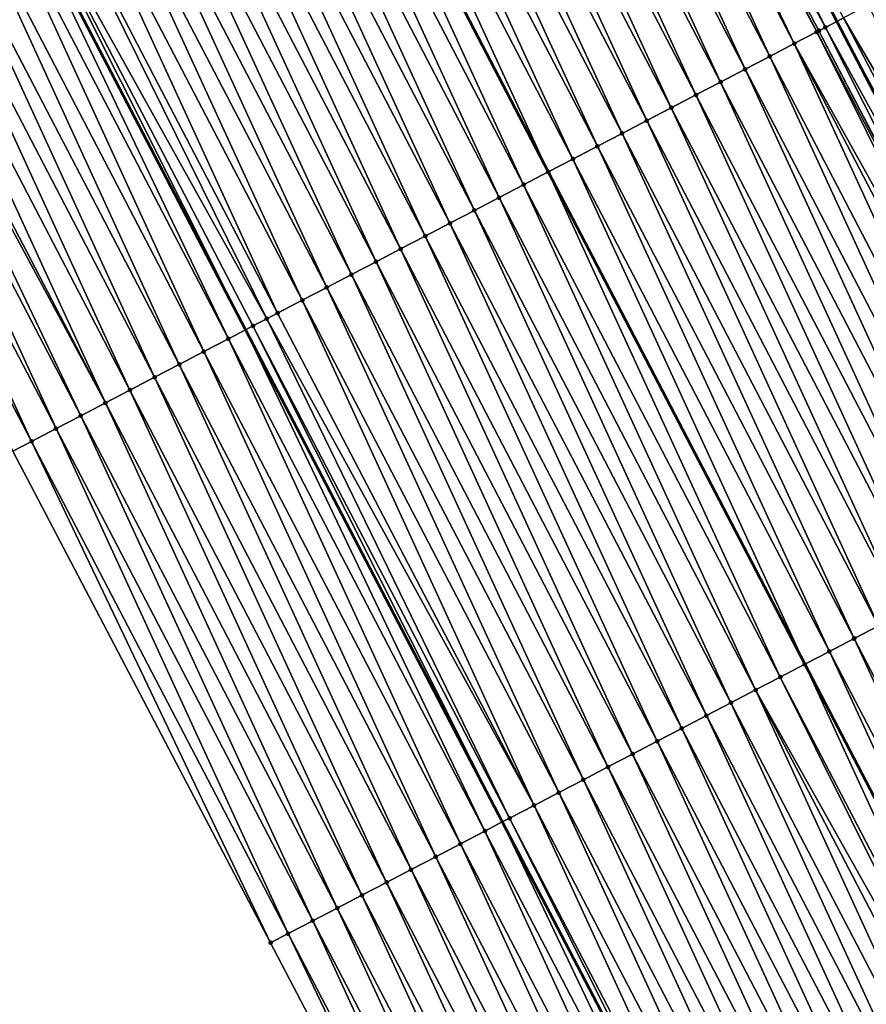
# Model space of a CAD drawing. Header units: feet. Extents: x 2007189 to 2022806, y 818621 to 837694.
# Tile 86 of 256: x 2013049 to 2013079, y 823607 to 823643. Entities that reach past the tile are written whole.
import ezdxf

# ---------------------------------------------------------------- set-up
doc = ezdxf.new("R2010")
doc.units = ezdxf.units.FT
doc.header["$MEASUREMENT"] = 0
for name, color, linetype, lineweight in [('EP_Travel Lane', 172, 'Continuous', 53), ('Road Shots', 141, 'Continuous', 100), ('Road X-Section', 40, 'Continuous', 13), ('STRIPING', 60, 'Continuous', 53)]:
    doc.layers.add(name, color=color, linetype=linetype, lineweight=lineweight)
doc.layers.add('I-77-MM17-21_SB-Surface-Border', color=7, linetype='Continuous')
doc.layers.add('I-77-MM17-21_SB-Surface-TIN', color=7, linetype='Continuous')

msp = doc.modelspace()

# ---------------------------------------------------------------- linework, layer by layer
at = {"layer": 'EP_Travel Lane'}
for points in [[(2013012.426182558, 823716.69943826, 301.1496360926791), (2013019.764473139, 823702.6302162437, 300.9351170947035), (2013029.012892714, 823684.8988295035, 300.6807275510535), (2013038.261342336, 823667.1673851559, 300.431308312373), (2013047.51854027, 823649.4420918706, 300.1655802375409), (2013056.779020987, 823631.7181781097, 299.8362498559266), (2013066.039864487, 823613.9935700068, 299.5615801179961), (2013075.300646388, 823596.2690797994, 299.277620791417), (2013084.561476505, 823578.5444973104, 299.0009252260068), (2013093.822298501, 823560.8199303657, 298.7230091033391), (2013103.082880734, 823543.0958223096, 298.4089774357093), (2013112.343668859, 823525.3713201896, 298.1259595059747), (2013121.604351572, 823507.6470198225, 297.8270579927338), (2013130.865196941, 823489.9224081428, 297.5526623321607), (2013140.122005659, 823472.179659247, 297.3269141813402), (2013149.367430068, 823454.4474913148, 297.0206286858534), (2013158.612951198, 823436.7151378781, 296.7293010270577), (2013167.858627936, 823418.9824859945, 296.4620380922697), (2013177.104147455, 823401.2501356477, 296.1704620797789), (2013186.34956795, 823383.5179752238, 295.8635711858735), (2013195.594901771, 823365.785981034, 295.5432762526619)], [(2013041.107666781, 823713.7557217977, 301.3794595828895), (2013050.355926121, 823696.0242957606, 301.1220707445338), (2013059.604216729, 823678.2928097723, 300.8698389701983), (2013068.851758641, 823660.5598888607, 300.5779734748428), (2013078.098282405, 823642.8279601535, 300.2942287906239), (2013087.344705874, 823625.0962237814, 299.995342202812), (2013096.591190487, 823607.3643701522, 299.7056943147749), (2013105.837737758, 823589.6323963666, 299.4255004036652), (2013115.084331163, 823571.9003341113, 299.1522633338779), (2013124.330459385, 823554.1691639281, 298.8088308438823), (2013133.57694341, 823536.4373114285, 298.5190891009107), (2013142.823795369, 823518.7047533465, 298.2848667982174), (2013152.070005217, 823500.9734266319, 297.9537581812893), (2013161.317021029, 823483.2614269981, 297.7227851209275), (2013170.575819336, 823465.5358093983, 297.4447628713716), (2013179.834636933, 823447.8101548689, 297.1697195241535), (2013189.093465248, 823430.0844798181, 296.8963315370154), (2013198.352434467, 823412.3585350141, 296.6447020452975), (2013207.610808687, 823394.6337293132, 296.3011882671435), (2013216.869622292, 823376.9080824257, 296.0255285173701)]]:
    msp.add_polyline3d(points, dxfattribs=at)
at = {"layer": 'I-77-MM17-21_SB-Surface-Border', "color": 3, "linetype": 'Continuous', "lineweight": -3}
msp.add_polyline3d([(2013193.167654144, 823364.5182566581, 295.4119858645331), (2013183.71414256, 823382.1416086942, 295.715523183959), (2013174.787429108, 823400.0405896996, 296.0166276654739), (2013161.904939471, 823415.8742081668, 296.0597150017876), (2013151.430611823, 823432.964131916, 296.3249789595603), (2013141.665250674, 823450.423460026, 296.6844010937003), (2013131.60152339, 823467.7267716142, 297.0392918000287), (2013122.03955804, 823485.3249430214, 297.257561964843), (2013112.911913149, 823503.1180603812, 297.5909296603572), (2013103.665668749, 823520.8494459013, 297.9172913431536), (2013093.361864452, 823538.0303847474, 298.1798913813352), (2013084.485908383, 823555.9553215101, 298.4777869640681), (2013076.15955081, 823574.1669775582, 298.7679896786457), (2013066.960751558, 823591.9239266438, 299.0434596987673), (2013057.690268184, 823609.6436248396, 299.3109091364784), (2013048.397319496, 823627.3514329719, 299.5891812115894), (2013039.827101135, 823645.4344752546, 299.9690566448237), (2013030.581132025, 823663.1643733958, 300.2423251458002), (2013022.219653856, 823681.357989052, 300.5222462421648), (2013012.97166798, 823699.0888907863, 300.8248120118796)], dxfattribs=at)
at = {"layer": 'I-77-MM17-21_SB-Surface-TIN', "color": 128, "linetype": 'Continuous', "lineweight": -3}
for points in [[(2013077.685200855, 823642.6124631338, 300.2998376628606), (2013068.851758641, 823660.5598888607, 300.5779734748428), (2013068.205095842, 823660.2226290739, 300.5810468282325)], [(2013078.33826628, 823642.9531553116, 300.2909702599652), (2013068.851758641, 823660.5598888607, 300.5779734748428), (2013078.098282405, 823642.8279601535, 300.2942287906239)], [(2013077.685200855, 823642.6124631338, 300.2998376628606), (2013078.098282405, 823642.8279601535, 300.2942287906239), (2013068.851758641, 823660.5598888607, 300.5779734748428)], [(2013077.374510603, 823642.4504804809, 300.2979496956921), (2013068.205095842, 823660.2226290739, 300.5810468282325), (2013068.029953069, 823660.1312868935, 300.5817812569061)], [(2013077.374510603, 823642.4504804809, 300.2979496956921), (2013077.451632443, 823642.490683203, 300.2987779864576), (2013068.205095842, 823660.2226290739, 300.5810468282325)], [(2013077.451632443, 823642.490683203, 300.2987779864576), (2013077.685200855, 823642.6124631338, 300.2998376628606), (2013068.205095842, 823660.2226290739, 300.5810468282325)], [(2013076.56481605, 823642.028561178, 300.2790410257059), (2013067.941281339, 823660.0850556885, 300.5813026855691), (2013067.318334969, 823659.7604005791, 300.5696869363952)], [(2013077.374510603, 823642.4504804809, 300.2979496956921), (2013068.029953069, 823660.1312868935, 300.5817812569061), (2013067.941281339, 823660.0850556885, 300.5813026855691)], [(2013076.56481605, 823642.028561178, 300.2790410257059), (2013077.374510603, 823642.4504804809, 300.2979496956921), (2013067.941281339, 823660.0850556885, 300.5813026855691)], [(2013075.677950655, 823641.5665331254, 300.2519102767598), (2013067.318334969, 823659.7604005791, 300.5696869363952), (2013066.431504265, 823659.2983059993, 300.5477905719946)], [(2013075.677950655, 823641.5665331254, 300.2519102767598), (2013076.56481605, 823642.028561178, 300.2790410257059), (2013067.318334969, 823659.7604005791, 300.5696869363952)], [(2013074.791153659, 823641.1043739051, 300.2350998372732), (2013066.431504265, 823659.2983059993, 300.5477905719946), (2013065.544689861, 823658.8361801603, 300.5283536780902)], [(2013074.791153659, 823641.1043739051, 300.2350998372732), (2013075.677950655, 823641.5665331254, 300.2519102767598), (2013066.431504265, 823659.2983059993, 300.5477905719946)], [(2013073.904347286, 823640.6422326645, 300.2168747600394), (2013065.544689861, 823658.8361801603, 300.5283536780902), (2013064.657866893, 823658.3740707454, 300.5076245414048)], [(2013073.904347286, 823640.6422326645, 300.2168747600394), (2013074.791153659, 823641.1043739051, 300.2350998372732), (2013065.544689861, 823658.8361801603, 300.5283536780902)], [(2013073.017544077, 823640.1800853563, 300.1991270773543), (2013064.657866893, 823658.3740707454, 300.5076245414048), (2013063.77106947, 823657.911912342, 300.4907498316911)], [(2013073.017544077, 823640.1800853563, 300.1991270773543), (2013073.904347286, 823640.6422326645, 300.2168747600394), (2013064.657866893, 823658.3740707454, 300.5076245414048)], [(2013072.130730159, 823639.7179585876, 300.1797633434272), (2013063.77106947, 823657.911912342, 300.4907498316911), (2013062.884268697, 823657.4497603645, 300.4733695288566)], [(2013072.130730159, 823639.7179585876, 300.1797633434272), (2013073.017544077, 823640.1800853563, 300.1991270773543), (2013063.77106947, 823657.911912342, 300.4907498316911)], [(2013071.243904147, 823639.2558550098, 300.1585749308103), (2013062.884268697, 823657.4497603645, 300.4733695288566), (2013061.997461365, 823656.9876209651, 300.4549995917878)], [(2013071.243904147, 823639.2558550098, 300.1585749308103), (2013072.130730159, 823639.7179585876, 300.1797633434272), (2013062.884268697, 823657.4497603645, 300.4733695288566)], [(2013070.357077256, 823638.7937531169, 300.1372539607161), (2013061.997461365, 823656.9876209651, 300.4549995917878), (2013061.110666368, 823656.5254579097, 300.438490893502)], [(2013070.357077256, 823638.7937531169, 300.1372539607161), (2013071.243904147, 823639.2558550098, 300.1585749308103), (2013061.997461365, 823656.9876209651, 300.4549995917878)], [(2013069.47024287, 823638.3316655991, 300.1148019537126), (2013061.110666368, 823656.5254579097, 300.438490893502), (2013060.223862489, 823656.0633118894, 300.420641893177)], [(2013069.47024287, 823638.3316655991, 300.1148019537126), (2013070.357077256, 823638.7937531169, 300.1372539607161), (2013061.110666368, 823656.5254579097, 300.438490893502)], [(2013068.583435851, 823637.8695255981, 300.0964793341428), (2013060.223862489, 823656.0633118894, 300.420641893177), (2013059.337065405, 823655.6011528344, 300.4038184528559)], [(2013068.583435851, 823637.8695255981, 300.0964793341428), (2013069.47024287, 823638.3316655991, 300.1148019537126), (2013060.223862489, 823656.0633118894, 300.420641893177)], [(2013059.337065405, 823655.6011528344, 300.4038184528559), (2013058.45025988, 823655.1390072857, 300.385887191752), (2013067.696584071, 823637.4074687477, 300.0715692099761)], [(2013068.583435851, 823637.8695255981, 300.0964793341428), (2013059.337065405, 823655.6011528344, 300.4038184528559), (2013067.696584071, 823637.4074687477, 300.0715692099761)], [(2013066.809820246, 823636.9452486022, 300.0595975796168), (2013058.45025988, 823655.1390072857, 300.385887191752), (2013057.56344367, 823654.6768875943, 300.3660117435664)], [(2013066.809820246, 823636.9452486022, 300.0595975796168), (2013067.696584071, 823637.4074687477, 300.0715692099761), (2013058.45025988, 823655.1390072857, 300.385887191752)], [(2013065.922952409, 823636.4832252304, 300.0320985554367), (2013057.56344367, 823654.6768875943, 300.3660117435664), (2013056.676583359, 823654.2148497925, 300.3396480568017)], [(2013065.922952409, 823636.4832252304, 300.0320985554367), (2013066.809820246, 823636.9452486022, 300.0595975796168), (2013057.56344367, 823654.6768875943, 300.3660117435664)], [(2013065.036109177, 823636.0211546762, 300.0083118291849), (2013056.676583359, 823654.2148497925, 300.3396480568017), (2013055.789727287, 823653.7528038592, 300.313924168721)], [(2013065.036109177, 823636.0211546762, 300.0083118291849), (2013065.922952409, 823636.4832252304, 300.0320985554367), (2013056.676583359, 823654.2148497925, 300.3396480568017)], [(2013064.149287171, 823635.559043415, 299.9877279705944), (2013055.789727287, 823653.7528038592, 300.313924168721), (2013054.902901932, 823653.2906990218, 300.2928348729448)], [(2013064.149287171, 823635.559043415, 299.9877279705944), (2013065.036109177, 823636.0211546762, 300.0083118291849), (2013055.789727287, 823653.7528038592, 300.313924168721)], [(2013063.262500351, 823635.0968646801, 299.9724529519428), (2013054.902901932, 823653.2906990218, 300.2928348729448), (2013054.016107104, 823652.8285356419, 300.2763517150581)], [(2013063.262500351, 823635.0968646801, 299.9724529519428), (2013064.149287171, 823635.559043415, 299.9877279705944), (2013054.902901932, 823653.2906990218, 300.2928348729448)], [(2013062.375708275, 823634.6346960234, 299.956384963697), (2013054.016107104, 823652.8285356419, 300.2763517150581), (2013053.129331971, 823652.3663344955, 300.2628400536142)], [(2013062.375708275, 823634.6346960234, 299.956384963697), (2013063.262500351, 823635.0968646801, 299.9724529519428), (2013054.016107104, 823652.8285356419, 300.2763517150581)], [(2013061.488875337, 823634.1726057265, 299.934151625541), (2013053.129331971, 823652.3663344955, 300.2628400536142), (2013052.242506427, 823651.9042300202, 300.2417222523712)], [(2013061.488875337, 823634.1726057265, 299.934151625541), (2013062.375708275, 823634.6346960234, 299.956384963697), (2013053.129331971, 823652.3663344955, 300.2628400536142)], [(2013060.602080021, 823633.7104432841, 299.9175947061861), (2013052.242506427, 823651.9042300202, 300.2417222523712), (2013051.355711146, 823651.442067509, 300.2251707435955)], [(2013060.602080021, 823633.7104432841, 299.9175947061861), (2013061.488875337, 823634.1726057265, 299.934151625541), (2013052.242506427, 823651.9042300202, 300.2417222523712)], [(2013059.715276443, 823633.2482966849, 299.8997912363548), (2013051.355711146, 823651.442067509, 300.2251707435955), (2013050.468917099, 823650.9799026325, 300.2088053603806)], [(2013059.715276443, 823633.2482966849, 299.8997912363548), (2013060.602080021, 823633.7104432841, 299.9175947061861), (2013051.355711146, 823651.442067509, 300.2251707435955)], [(2013058.828486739, 823632.7861234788, 299.8840812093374), (2013050.468917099, 823650.9799026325, 300.2088053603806), (2013049.582141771, 823650.5177018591, 300.1952643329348)], [(2013058.828486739, 823632.7861234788, 299.8840812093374), (2013059.715276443, 823633.2482966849, 299.8997912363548), (2013050.468917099, 823650.9799026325, 300.2088053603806)], [(2013057.941701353, 823632.3239419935, 299.8690225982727), (2013049.582141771, 823650.5177018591, 300.1952643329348), (2013048.69535479, 823650.0555234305, 300.1799652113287)], [(2013057.941701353, 823632.3239419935, 299.8690225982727), (2013058.828486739, 823632.7861234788, 299.8840812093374), (2013049.582141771, 823650.5177018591, 300.1952643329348)], [(2013057.547584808, 823632.1186042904, 299.8579426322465), (2013048.69535479, 823650.0555234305, 300.1799652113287), (2013047.808576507, 823649.5933283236, 300.1659783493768)], [(2013057.547584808, 823632.1186042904, 299.8579426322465), (2013057.941701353, 823632.3239419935, 299.8690225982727), (2013048.69535479, 823650.0555234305, 300.1799652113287)], [(2013047.808576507, 823649.5933283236, 300.1659783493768), (2013047.51854027, 823649.4420918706, 300.1655802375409), (2013056.779020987, 823631.7181781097, 299.8362498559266)], [(2013057.054810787, 823631.8619622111, 299.8380939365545), (2013047.808576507, 823649.5933283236, 300.1659783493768), (2013056.779020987, 823631.7181781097, 299.8362498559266)], [(2013057.054810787, 823631.8619622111, 299.8380939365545), (2013057.547584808, 823632.1186042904, 299.8579426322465), (2013047.808576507, 823649.5933283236, 300.1659783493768)], [(2013056.168085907, 823631.3996646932, 299.8321648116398), (2013047.51854027, 823649.4420918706, 300.1655802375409), (2013046.921882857, 823649.1309709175, 300.1647612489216)], [(2013056.168085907, 823631.3996646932, 299.8321648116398), (2013056.779020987, 823631.7181781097, 299.8362498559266), (2013047.51854027, 823649.4420918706, 300.1655802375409)], [(2013055.281322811, 823630.9374404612, 299.8204695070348), (2013046.921882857, 823649.1309709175, 300.1647612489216), (2013046.03508652, 823648.6688104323, 300.14805033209)], [(2013055.281322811, 823630.9374404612, 299.8204695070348), (2013056.168085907, 823631.3996646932, 299.8321648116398), (2013046.921882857, 823649.1309709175, 300.1647612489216)], [(2013054.394473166, 823630.4753822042, 299.7957152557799), (2013046.03508652, 823648.6688104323, 300.14805033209), (2013045.148216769, 823648.2067907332, 300.1202623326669)], [(2013054.394473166, 823630.4753822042, 299.7957152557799), (2013055.281322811, 823630.9374404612, 299.8204695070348), (2013046.03508652, 823648.6688104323, 300.14805033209)], [(2013053.507591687, 823630.0133849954, 299.7661577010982), (2013045.148216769, 823648.2067907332, 300.1202623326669), (2013044.261366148, 823647.7447343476, 300.095360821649)], [(2013053.507591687, 823630.0133849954, 299.7661577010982), (2013054.394473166, 823630.4753822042, 299.7957152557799), (2013045.148216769, 823648.2067907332, 300.1202623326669)], [(2013052.62077226, 823629.5512687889, 299.7459629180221), (2013044.261366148, 823647.7447343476, 300.095360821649), (2013043.374522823, 823647.2826639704, 300.071560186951)], [(2013052.62077226, 823629.5512687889, 299.7459629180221), (2013053.507591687, 823630.0133849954, 299.7661577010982), (2013044.261366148, 823647.7447343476, 300.095360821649)], [(2013051.733919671, 823629.0892161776, 299.7207644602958), (2013043.374522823, 823647.2826639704, 300.071560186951), (2013042.487693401, 823646.8205669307, 300.0498573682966)], [(2013051.733919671, 823629.0892161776, 299.7207644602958), (2013052.62077226, 823629.5512687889, 299.7459629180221), (2013043.374522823, 823647.2826639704, 300.071560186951)], [(2013050.847000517, 823628.6272912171, 299.6855223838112), (2013042.244844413, 823646.6940765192, 300.0408185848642), (2013041.600797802, 823646.3585967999, 300.018169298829)], [(2013051.733919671, 823629.0892161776, 299.7207644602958), (2013042.487693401, 823646.8205669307, 300.0498573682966), (2013042.244844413, 823646.6940765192, 300.0408185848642)], [(2013050.847000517, 823628.6272912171, 299.6855223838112), (2013051.733919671, 823629.0892161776, 299.7207644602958), (2013042.244844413, 823646.6940765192, 300.0408185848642)], [(2013049.960078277, 823628.1653721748, 299.6498146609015), (2013041.600797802, 823646.3585967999, 300.018169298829), (2013040.713978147, 823645.8964810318, 299.9979400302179)], [(2013049.960078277, 823628.1653721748, 299.6498146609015), (2013050.847000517, 823628.6272912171, 299.6855223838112), (2013041.600797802, 823646.3585967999, 300.018169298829)], [(2013049.073158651, 823627.703448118, 299.6145014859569), (2013040.713978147, 823645.8964810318, 299.9979400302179), (2013039.827101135, 823645.4344752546, 299.9690566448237)], [(2013049.073158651, 823627.703448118, 299.6145014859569), (2013049.960078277, 823628.1653721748, 299.6498146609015), (2013040.713978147, 823645.8964810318, 299.9979400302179)], [(2013049.073158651, 823627.703448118, 299.6145014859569), (2013039.827101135, 823645.4344752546, 299.9690566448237), (2013048.397319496, 823627.3514329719, 299.5891812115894)], [(2013088.47112997, 823625.6842697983, 299.9546002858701), (2013079.224644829, 823643.4161169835, 300.2446435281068), (2013078.33826628, 823642.9531553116, 300.2909702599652)], [(2013077.685200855, 823642.6124631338, 300.2998376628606), (2013087.344705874, 823625.0962237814, 299.995342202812), (2013078.098282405, 823642.8279601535, 300.2942287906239)], [(2013087.584706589, 823625.2213940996, 299.9941632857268), (2013078.33826628, 823642.9531553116, 300.2909702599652), (2013078.098282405, 823642.8279601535, 300.2942287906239)], [(2013087.584706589, 823625.2213940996, 299.9941632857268), (2013078.098282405, 823642.8279601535, 300.2942287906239), (2013087.344705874, 823625.0962237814, 299.995342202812)], [(2013087.584706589, 823625.2213940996, 299.9941632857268), (2013088.47112997, 823625.6842697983, 299.9546002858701), (2013078.33826628, 823642.9531553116, 300.2909702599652)], [(2013086.307646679, 823624.5554243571, 299.9961112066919), (2013077.374510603, 823642.4504804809, 300.2979496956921), (2013076.56481605, 823642.028561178, 300.2790410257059)], [(2013086.661154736, 823624.7397261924, 299.9985356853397), (2013077.451632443, 823642.490683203, 300.2987779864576), (2013077.374510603, 823642.4504804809, 300.2979496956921)], [(2013086.307646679, 823624.5554243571, 299.9961112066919), (2013086.661154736, 823624.7397261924, 299.9985356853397), (2013077.374510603, 823642.4504804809, 300.2979496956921)], [(2013086.698049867, 823624.7589658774, 299.9985186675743), (2013077.685200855, 823642.6124631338, 300.2998376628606), (2013077.451632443, 823642.490683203, 300.2987779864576)], [(2013086.661154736, 823624.7397261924, 299.9985356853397), (2013086.698049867, 823624.7589658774, 299.9985186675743), (2013077.451632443, 823642.490683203, 300.2987779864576)], [(2013086.698049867, 823624.7589658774, 299.9985186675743), (2013087.344705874, 823625.0962237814, 299.995342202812), (2013077.685200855, 823642.6124631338, 300.2998376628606)], [(2013084.924483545, 823623.8345943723, 299.9690742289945), (2013076.56481605, 823642.028561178, 300.2790410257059), (2013075.677950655, 823641.5665331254, 300.2519102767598)], [(2013084.924483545, 823623.8345943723, 299.9690742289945), (2013085.811294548, 823624.2967267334, 299.9879973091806), (2013076.56481605, 823642.028561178, 300.2790410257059)], [(2013085.811294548, 823624.2967267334, 299.9879973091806), (2013086.307646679, 823624.5554243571, 299.9961112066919), (2013076.56481605, 823642.028561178, 300.2790410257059)], [(2013084.037653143, 823623.3724992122, 299.9472241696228), (2013075.677950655, 823641.5665331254, 300.2519102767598), (2013074.791153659, 823641.1043739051, 300.2350998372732)], [(2013084.037653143, 823623.3724992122, 299.9472241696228), (2013084.924483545, 823623.8345943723, 299.9690742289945), (2013075.677950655, 823641.5665331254, 300.2519102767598)], [(2013083.150858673, 823622.9103351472, 299.930795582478), (2013074.791153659, 823641.1043739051, 300.2350998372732), (2013073.904347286, 823640.6422326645, 300.2168747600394)], [(2013083.150858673, 823622.9103351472, 299.930795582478), (2013084.037653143, 823623.3724992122, 299.9472241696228), (2013074.791153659, 823641.1043739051, 300.2350998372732)], [(2013082.26407734, 823622.4481458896, 299.9163491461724), (2013073.904347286, 823640.6422326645, 300.2168747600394), (2013073.017544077, 823640.1800853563, 300.1991270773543)], [(2013082.26407734, 823622.4481458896, 299.9163491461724), (2013083.150858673, 823622.9103351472, 299.930795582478), (2013073.904347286, 823640.6422326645, 300.2168747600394)], [(2013081.377278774, 823621.9859896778, 299.8993026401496), (2013073.017544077, 823640.1800853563, 300.1991270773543), (2013072.130730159, 823639.7179585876, 300.1797633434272)], [(2013081.377278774, 823621.9859896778, 299.8993026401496), (2013082.26407734, 823622.4481458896, 299.9163491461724), (2013073.017544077, 823640.1800853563, 300.1991270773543)], [(2013080.490464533, 823621.5238635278, 299.8798908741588), (2013072.130730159, 823639.7179585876, 300.1797633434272), (2013071.243904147, 823639.2558550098, 300.1585749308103)], [(2013080.490464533, 823621.5238635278, 299.8798908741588), (2013081.377278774, 823621.9859896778, 299.8993026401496), (2013072.130730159, 823639.7179585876, 300.1797633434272)], [(2013079.60363713, 823621.0617626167, 299.8584933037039), (2013071.243904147, 823639.2558550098, 300.1585749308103), (2013070.357077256, 823638.7937531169, 300.1372539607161)], [(2013079.60363713, 823621.0617626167, 299.8584933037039), (2013080.490464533, 823621.5238635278, 299.8798908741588), (2013071.243904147, 823639.2558550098, 300.1585749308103)], [(2013078.725944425, 823620.6044086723, 299.8381121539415), (2013070.357077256, 823638.7937531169, 300.1372539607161), (2013069.47024287, 823638.3316655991, 300.1148019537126)], [(2013078.725944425, 823620.6044086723, 299.8381121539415), (2013079.60363713, 823621.0617626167, 299.8584933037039), (2013070.357077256, 823638.7937531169, 300.1372539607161)], [(2013077.829976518, 823620.1375719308, 299.8148219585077), (2013069.47024287, 823638.3316655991, 300.1148019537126), (2013068.583435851, 823637.8695255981, 300.0964793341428)], [(2013077.829976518, 823620.1375719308, 299.8148219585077), (2013078.716814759, 823620.5996520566, 299.8378549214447), (2013069.47024287, 823638.3316655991, 300.1148019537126)], [(2013078.716814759, 823620.5996520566, 299.8378549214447), (2013078.725944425, 823620.6044086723, 299.8381121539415), (2013069.47024287, 823638.3316655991, 300.1148019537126)], [(2013068.583435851, 823637.8695255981, 300.0964793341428), (2013067.696584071, 823637.4074687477, 300.0715692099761), (2013076.943184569, 823619.6754003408, 299.7989401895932)], [(2013077.829976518, 823620.1375719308, 299.8148219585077), (2013068.583435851, 823637.8695255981, 300.0964793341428), (2013076.943184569, 823619.6754003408, 299.7989401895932)], [(2013076.056351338, 823619.2133132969, 299.7764967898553), (2013067.696584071, 823637.4074687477, 300.0715692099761), (2013066.809820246, 823636.9452486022, 300.0595975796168)], [(2013076.056351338, 823619.2133132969, 299.7764967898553), (2013076.943184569, 823619.6754003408, 299.7989401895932), (2013067.696584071, 823637.4074687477, 300.0715692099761)], [(2013075.169496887, 823618.7512642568, 299.7510179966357), (2013066.809820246, 823636.9452486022, 300.0595975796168), (2013065.922952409, 823636.4832252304, 300.0320985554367)], [(2013075.169496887, 823618.7512642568, 299.7510179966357), (2013076.056351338, 823619.2133132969, 299.7764967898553), (2013066.809820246, 823636.9452486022, 300.0595975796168)], [(2013074.28265121, 823618.2891983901, 299.7268631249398), (2013065.922952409, 823636.4832252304, 300.0320985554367), (2013065.036109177, 823636.0211546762, 300.0083118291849)], [(2013074.28265121, 823618.2891983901, 299.7268631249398), (2013075.169496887, 823618.7512642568, 299.7510179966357), (2013065.922952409, 823636.4832252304, 300.0320985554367)], [(2013073.395841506, 823617.8270635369, 299.7081361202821), (2013065.036109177, 823636.0211546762, 300.0083118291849), (2013064.149287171, 823635.559043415, 299.9877279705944)], [(2013073.395841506, 823617.8270635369, 299.7081361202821), (2013074.28265121, 823618.2891983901, 299.7268631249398), (2013065.036109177, 823636.0211546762, 300.0083118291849)], [(2013072.509056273, 823617.3648817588, 299.6931012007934), (2013064.149287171, 823635.559043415, 299.9877279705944), (2013063.262500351, 823635.0968646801, 299.9724529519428)], [(2013072.509056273, 823617.3648817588, 299.6931012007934), (2013073.395841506, 823617.8270635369, 299.7081361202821), (2013064.149287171, 823635.559043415, 299.9877279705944)], [(2013071.622260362, 823616.9027204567, 299.6764552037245), (2013063.262500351, 823635.0968646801, 299.9724529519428), (2013062.375708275, 823634.6346960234, 299.956384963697)], [(2013071.622260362, 823616.9027204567, 299.6764552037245), (2013072.509056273, 823617.3648817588, 299.6931012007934), (2013063.262500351, 823635.0968646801, 299.9724529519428)], [(2013070.735430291, 823616.440624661, 299.6546551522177), (2013062.375708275, 823634.6346960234, 299.956384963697), (2013061.488875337, 823634.1726057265, 299.934151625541)], [(2013070.735430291, 823616.440624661, 299.6546551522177), (2013071.622260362, 823616.9027204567, 299.6764552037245), (2013062.375708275, 823634.6346960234, 299.956384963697)], [(2013069.848628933, 823615.9784738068, 299.6371871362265), (2013061.488875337, 823634.1726057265, 299.934151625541), (2013060.602080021, 823633.7104432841, 299.9175947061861)], [(2013069.848628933, 823615.9784738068, 299.6371871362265), (2013070.735430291, 823616.440624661, 299.6546551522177), (2013061.488875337, 823634.1726057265, 299.934151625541)], [(2013068.961841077, 823615.5162970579, 299.6217565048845), (2013060.602080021, 823633.7104432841, 299.9175947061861), (2013059.715276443, 823633.2482966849, 299.8997912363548)], [(2013068.961841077, 823615.5162970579, 299.6217565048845), (2013069.848628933, 823615.9784738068, 299.6371871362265), (2013060.602080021, 823633.7104432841, 299.9175947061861)], [(2013068.075062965, 823615.0541016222, 299.6077961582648), (2013059.715276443, 823633.2482966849, 299.8997912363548), (2013058.828486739, 823632.7861234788, 299.8840812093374)], [(2013068.075062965, 823615.0541016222, 299.6077961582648), (2013068.961841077, 823615.5162970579, 299.6217565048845), (2013059.715276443, 823633.2482966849, 299.8997912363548)], [(2013067.188242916, 823614.5919866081, 299.5875082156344), (2013058.828486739, 823632.7861234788, 299.8840812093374), (2013057.941701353, 823632.3239419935, 299.8690225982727)], [(2013067.188242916, 823614.5919866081, 299.5875082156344), (2013068.075062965, 823615.0541016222, 299.6077961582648), (2013058.828486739, 823632.7861234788, 299.8840812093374)], [(2013067.188242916, 823614.5919866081, 299.5875082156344), (2013057.941701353, 823632.3239419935, 299.8690225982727), (2013057.547584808, 823632.1186042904, 299.8579426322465)], [(2013057.054810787, 823631.8619622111, 299.8380939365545), (2013056.779020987, 823631.7181781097, 299.8362498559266), (2013066.039864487, 823613.9935700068, 299.5615801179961)], [(2013066.301397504, 823614.1299202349, 299.5633931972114), (2013057.547584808, 823632.1186042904, 299.8579426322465), (2013057.054810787, 823631.8619622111, 299.8380939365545)], [(2013066.301397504, 823614.1299202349, 299.5633931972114), (2013057.054810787, 823631.8619622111, 299.8380939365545), (2013066.039864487, 823613.9935700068, 299.5615801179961)], [(2013066.301397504, 823614.1299202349, 299.5633931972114), (2013067.188242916, 823614.5919866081, 299.5875082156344), (2013057.547584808, 823632.1186042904, 299.8579426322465)], [(2013065.414671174, 823613.6676254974, 299.5572459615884), (2013056.779020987, 823631.7181781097, 299.8362498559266), (2013056.168085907, 823631.3996646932, 299.8321648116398)], [(2013065.414671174, 823613.6676254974, 299.5572459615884), (2013066.039864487, 823613.9935700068, 299.5615801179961), (2013056.779020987, 823631.7181781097, 299.8362498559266)], [(2013064.527823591, 823613.2055632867, 299.5328034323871), (2013056.168085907, 823631.3996646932, 299.8321648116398), (2013055.281322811, 823630.9374404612, 299.8204695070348)], [(2013064.527823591, 823613.2055632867, 299.5328034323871), (2013065.414671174, 823613.6676254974, 299.5572459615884), (2013056.168085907, 823631.3996646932, 299.8321648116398)], [(2013063.640939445, 823612.7435711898, 299.5028443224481), (2013055.281322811, 823630.9374404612, 299.8204695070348), (2013054.394473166, 823630.4753822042, 299.7957152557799)], [(2013063.640939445, 823612.7435711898, 299.5028443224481), (2013064.527823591, 823613.2055632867, 299.5328034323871), (2013055.281322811, 823630.9374404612, 299.8204695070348)], [(2013062.754082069, 823612.2815277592, 299.47692417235), (2013054.394473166, 823630.4753822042, 299.7957152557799), (2013053.507591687, 823630.0133849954, 299.7661577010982)], [(2013062.754082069, 823612.2815277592, 299.47692417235), (2013063.640939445, 823612.7435711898, 299.5028443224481), (2013054.394473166, 823630.4753822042, 299.7957152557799)], [(2013061.867171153, 823611.8195870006, 299.4429257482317), (2013053.507591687, 823630.0133849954, 299.7661577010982), (2013052.62077226, 823629.5512687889, 299.7459629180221)], [(2013061.867171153, 823611.8195870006, 299.4429257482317), (2013062.754082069, 823612.2815277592, 299.47692417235), (2013053.507591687, 823630.0133849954, 299.7661577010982)], [(2013060.980301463, 823611.3575671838, 299.4151476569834), (2013052.62077226, 823629.5512687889, 299.7459629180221), (2013051.733919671, 823629.0892161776, 299.7207644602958)], [(2013060.980301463, 823611.3575671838, 299.4151476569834), (2013061.867171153, 823611.8195870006, 299.4429257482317), (2013052.62077226, 823629.5512687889, 299.7459629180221)], [(2013060.093419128, 823610.8955716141, 299.385461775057), (2013051.733919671, 823629.0892161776, 299.7207644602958), (2013050.847000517, 823628.6272912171, 299.6855223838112)], [(2013060.093419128, 823610.8955716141, 299.385461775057), (2013060.980301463, 823611.3575671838, 299.4151476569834), (2013051.733919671, 823629.0892161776, 299.7207644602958)], [(2013059.206520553, 823610.4336071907, 299.3533253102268), (2013050.847000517, 823628.6272912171, 299.6855223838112), (2013049.960078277, 823628.1653721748, 299.6498146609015)], [(2013059.206520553, 823610.4336071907, 299.3533253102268), (2013060.093419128, 823610.8955716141, 299.385461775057), (2013050.847000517, 823628.6272912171, 299.6855223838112)], [(2013058.319671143, 823609.971548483, 299.3286071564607), (2013049.960078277, 823628.1653721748, 299.6498146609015), (2013049.073158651, 823627.703448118, 299.6145014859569)], [(2013058.319671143, 823609.971548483, 299.3286071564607), (2013059.206520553, 823610.4336071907, 299.3533253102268), (2013049.960078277, 823628.1653721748, 299.6498146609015)], [(2013057.690268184, 823609.6436248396, 299.3109091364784), (2013049.073158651, 823627.703448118, 299.6145014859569), (2013048.397319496, 823627.3514329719, 299.5891812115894)], [(2013058.319671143, 823609.971548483, 299.3286071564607), (2013049.073158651, 823627.703448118, 299.6145014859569), (2013057.690268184, 823609.6436248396, 299.3109091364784)], [(2013087.963271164, 823602.8678599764, 299.5434869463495), (2013079.60363713, 823621.0617626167, 299.8584933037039), (2013078.725944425, 823620.6044086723, 299.8381121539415)], [(2013087.076453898, 823602.4057396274, 299.5236184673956), (2013078.716814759, 823620.5996520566, 299.8378549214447), (2013077.829976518, 823620.1375719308, 299.8148219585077)], [(2013087.963271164, 823602.8678599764, 299.5434869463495), (2013078.725944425, 823620.6044086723, 299.8381121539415), (2013078.716814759, 823620.5996520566, 299.8378549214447)], [(2013087.076453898, 823602.4057396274, 299.5236184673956), (2013087.963271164, 823602.8678599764, 299.5434869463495), (2013078.716814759, 823620.5996520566, 299.8378549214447)], [(2013077.829976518, 823620.1375719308, 299.8148219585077), (2013076.943184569, 823619.6754003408, 299.7989401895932), (2013086.189649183, 823601.943592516, 299.5058103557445)], [(2013087.076453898, 823602.4057396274, 299.5236184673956), (2013077.829976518, 823620.1375719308, 299.8148219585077), (2013086.189649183, 823601.943592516, 299.5058103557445)], [(2013085.302861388, 823601.4814183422, 299.4902221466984), (2013076.943184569, 823619.6754003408, 299.7989401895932), (2013076.056351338, 823619.2133132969, 299.7764967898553)], [(2013085.302861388, 823601.4814183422, 299.4902221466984), (2013086.189649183, 823601.943592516, 299.5058103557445), (2013076.943184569, 823619.6754003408, 299.7989401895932)], [(2013084.972412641, 823601.3092312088, 299.4822210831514), (2013076.056351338, 823619.2133132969, 299.7764967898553), (2013075.169496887, 823618.7512642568, 299.7510179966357)], [(2013084.972412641, 823601.3092312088, 299.4822210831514), (2013085.302861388, 823601.4814183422, 299.4902221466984), (2013076.056351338, 823619.2133132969, 299.7764967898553)], [(2013083.5291346, 823600.5573545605, 299.4365653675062), (2013075.169496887, 823618.7512642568, 299.7510179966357), (2013074.28265121, 823618.2891983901, 299.7268631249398)], [(2013083.5291346, 823600.5573545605, 299.4365653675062), (2013084.416010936, 823601.0193616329, 299.465346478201), (2013075.169496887, 823618.7512642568, 299.7510179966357)], [(2013084.416010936, 823601.0193616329, 299.465346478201), (2013084.972412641, 823601.3092312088, 299.4822210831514), (2013075.169496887, 823618.7512642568, 299.7510179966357)], [(2013082.642317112, 823600.0952346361, 299.4166634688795), (2013074.28265121, 823618.2891983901, 299.7268631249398), (2013073.395841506, 823617.8270635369, 299.7081361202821)], [(2013082.642317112, 823600.0952346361, 299.4166634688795), (2013083.5291346, 823600.5573545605, 299.4365653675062), (2013074.28265121, 823618.2891983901, 299.7268631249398)], [(2013081.755548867, 823599.6330202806, 299.4041914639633), (2013073.395841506, 823617.8270635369, 299.7081361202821), (2013072.509056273, 823617.3648817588, 299.6931012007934)], [(2013081.755548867, 823599.6330202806, 299.4041914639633), (2013082.642317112, 823600.0952346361, 299.4166634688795), (2013073.395841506, 823617.8270635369, 299.7081361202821)], [(2013080.868755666, 823599.1708537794, 299.3879542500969), (2013072.509056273, 823617.3648817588, 299.6931012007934), (2013071.622260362, 823616.9027204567, 299.6764552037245)], [(2013080.868755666, 823599.1708537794, 299.3879542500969), (2013081.755548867, 823599.6330202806, 299.4041914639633), (2013072.509056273, 823617.3648817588, 299.6931012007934)], [(2013079.981938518, 823598.7087332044, 299.3681035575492), (2013071.622260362, 823616.9027204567, 299.6764552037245), (2013070.735430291, 823616.440624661, 299.6546551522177)], [(2013079.981938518, 823598.7087332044, 299.3681035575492), (2013080.868755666, 823599.1708537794, 299.3879542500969), (2013071.622260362, 823616.9027204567, 299.6764552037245)], [(2013079.095136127, 823598.2465843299, 299.350479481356), (2013070.735430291, 823616.440624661, 299.6546551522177), (2013069.848628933, 823615.9784738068, 299.6371871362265)], [(2013079.095136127, 823598.2465843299, 299.350479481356), (2013079.981938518, 823598.7087332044, 299.3681035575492), (2013070.735430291, 823616.440624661, 299.6546551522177)], [(2013078.208344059, 823597.7844156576, 299.3344131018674), (2013069.848628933, 823615.9784738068, 299.6371871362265), (2013068.961841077, 823615.5162970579, 299.6217565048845)], [(2013078.208344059, 823597.7844156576, 299.3344131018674), (2013079.095136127, 823598.2465843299, 299.350479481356), (2013069.848628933, 823615.9784738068, 299.6371871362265)], [(2013077.32157219, 823597.3222082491, 299.3213944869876), (2013068.961841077, 823615.5162970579, 299.6217565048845), (2013068.075062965, 823615.0541016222, 299.6077961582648)], [(2013077.32157219, 823597.3222082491, 299.3213944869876), (2013078.208344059, 823597.7844156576, 299.3344131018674), (2013068.961841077, 823615.5162970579, 299.6217565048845)], [(2013076.43476193, 823596.8600744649, 299.3025831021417), (2013068.075062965, 823615.0541016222, 299.6077961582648), (2013067.188242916, 823614.5919866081, 299.5875082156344)], [(2013076.43476193, 823596.8600744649, 299.3025831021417), (2013077.32157219, 823597.3222082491, 299.3213944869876), (2013068.075062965, 823615.0541016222, 299.6077961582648)], [(2013075.547940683, 823596.3979617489, 299.2821140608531), (2013067.188242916, 823614.5919866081, 299.5875082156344), (2013066.301397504, 823614.1299202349, 299.5633931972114)], [(2013075.547940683, 823596.3979617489, 299.2821140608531), (2013076.43476193, 823596.8600744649, 299.3025831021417), (2013067.188242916, 823614.5919866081, 299.5875082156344)], [(2013066.301397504, 823614.1299202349, 299.5633931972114), (2013066.039864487, 823613.9935700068, 299.5615801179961), (2013075.300646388, 823596.2690797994, 299.277620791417)], [(2013075.547940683, 823596.3979617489, 299.2821140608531), (2013066.301397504, 823614.1299202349, 299.5633931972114), (2013075.300646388, 823596.2690797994, 299.277620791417)], [(2013074.661148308, 823595.9357936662, 299.2660012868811), (2013066.039864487, 823613.9935700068, 299.5615801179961), (2013065.414671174, 823613.6676254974, 299.5572459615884)], [(2013074.661148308, 823595.9357936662, 299.2660012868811), (2013075.300646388, 823596.2690797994, 299.277620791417), (2013066.039864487, 823613.9935700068, 299.5615801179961)], [(2013073.774312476, 823595.4737089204, 299.2433315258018), (2013065.414671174, 823613.6676254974, 299.5572459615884), (2013064.527823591, 823613.2055632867, 299.5328034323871)], [(2013073.774312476, 823595.4737089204, 299.2433315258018), (2013074.661148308, 823595.9357936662, 299.2660012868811), (2013065.414671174, 823613.6676254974, 299.5572459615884)], [(2013072.887473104, 823595.0116309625, 299.2201277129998), (2013064.527823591, 823613.2055632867, 299.5328034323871), (2013063.640939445, 823612.7435711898, 299.5028443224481)], [(2013072.887473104, 823595.0116309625, 299.2201277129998), (2013073.774312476, 823595.4737089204, 299.2433315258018), (2013064.527823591, 823613.2055632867, 299.5328034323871)], [(2013072.000667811, 823594.5494876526, 299.2020658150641), (2013063.640939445, 823612.7435711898, 299.5028443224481), (2013062.754082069, 823612.2815277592, 299.47692417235)], [(2013072.000667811, 823594.5494876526, 299.2020658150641), (2013072.887473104, 823595.0116309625, 299.2201277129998), (2013063.640939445, 823612.7435711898, 299.5028443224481)], [(2013071.113839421, 823594.0873886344, 299.1805190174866), (2013062.754082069, 823612.2815277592, 299.47692417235), (2013061.867171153, 823611.8195870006, 299.4429257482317)], [(2013071.113839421, 823594.0873886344, 299.1805190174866), (2013072.000667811, 823594.5494876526, 299.2020658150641), (2013062.754082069, 823612.2815277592, 299.47692417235)], [(2013070.226976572, 823593.625355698, 299.1537728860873), (2013061.867171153, 823611.8195870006, 299.4429257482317), (2013060.980301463, 823611.3575671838, 299.4151476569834)], [(2013070.226976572, 823593.625355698, 299.1537728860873), (2013071.113839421, 823594.0873886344, 299.1805190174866), (2013061.867171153, 823611.8195870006, 299.4429257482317)], [(2013069.340110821, 823593.1633283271, 299.126588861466), (2013060.980301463, 823611.3575671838, 299.4151476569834), (2013060.093419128, 823610.8955716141, 299.385461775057)], [(2013069.340110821, 823593.1633283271, 299.126588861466), (2013070.226976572, 823593.625355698, 299.1537728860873), (2013060.980301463, 823611.3575671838, 299.4151476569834)], [(2013068.453224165, 823592.7013410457, 299.0962505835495), (2013060.093419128, 823610.8955716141, 299.385461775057), (2013059.206520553, 823610.4336071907, 299.3533253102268)], [(2013068.453224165, 823592.7013410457, 299.0962505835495), (2013069.340110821, 823593.1633283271, 299.126588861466), (2013060.093419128, 823610.8955716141, 299.385461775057)], [(2013067.56632495, 823592.2393778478, 299.06401740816), (2013059.206520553, 823610.4336071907, 299.3533253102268), (2013058.319671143, 823609.971548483, 299.3286071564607)], [(2013067.56632495, 823592.2393778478, 299.06401740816), (2013068.453224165, 823592.7013410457, 299.0962505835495), (2013059.206520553, 823610.4336071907, 299.3533253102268)], [(2013066.960751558, 823591.9239266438, 299.0434596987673), (2013058.319671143, 823609.971548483, 299.3286071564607), (2013057.690268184, 823609.6436248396, 299.3109091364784)], [(2013067.56632495, 823592.2393778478, 299.06401740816), (2013058.319671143, 823609.971548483, 299.3286071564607), (2013066.960751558, 823591.9239266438, 299.0434596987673)]]:
    msp.add_3dface(points, dxfattribs=at)
at = {"layer": 'Road Shots', "lineweight": 100}
for p in [(2013077.374510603, 823642.4504804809, 300.2979496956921), (2013077.451632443, 823642.490683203, 300.2987779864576), (2013077.685200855, 823642.6124631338, 300.2998376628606), (2013076.56481605, 823642.028561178, 300.2790410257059), (2013075.677950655, 823641.5665331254, 300.2519102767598), (2013074.791153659, 823641.1043739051, 300.2350998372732), (2013073.904347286, 823640.6422326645, 300.2168747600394), (2013073.017544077, 823640.1800853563, 300.1991270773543), (2013072.130730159, 823639.7179585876, 300.1797633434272), (2013071.243904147, 823639.2558550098, 300.1585749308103), (2013070.357077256, 823638.7937531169, 300.1372539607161), (2013069.47024287, 823638.3316655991, 300.1148019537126), (2013068.583435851, 823637.8695255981, 300.0964793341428), (2013067.696585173, 823637.407469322, 300.0715692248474), (2013066.809820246, 823636.9452486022, 300.0595975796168), (2013065.922952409, 823636.4832252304, 300.0320985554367), (2013065.036109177, 823636.0211546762, 300.0083118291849), (2013064.149287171, 823635.559043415, 299.9877279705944), (2013063.262500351, 823635.0968646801, 299.9724529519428), (2013062.375708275, 823634.6346960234, 299.956384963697), (2013061.488875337, 823634.1726057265, 299.934151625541), (2013060.602080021, 823633.7104432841, 299.9175947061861), (2013059.715276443, 823633.2482966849, 299.8997912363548), (2013058.828486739, 823632.7861234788, 299.8840812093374), (2013057.941701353, 823632.3239419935, 299.8690225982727), (2013057.054810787, 823631.8619622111, 299.8380939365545), (2013057.547584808, 823632.1186042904, 299.8579426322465), (2013056.168085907, 823631.3996646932, 299.8321648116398), (2013055.281322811, 823630.9374404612, 299.8204695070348), (2013054.394473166, 823630.4753822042, 299.7957152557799), (2013053.507591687, 823630.0133849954, 299.7661577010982), (2013052.62077226, 823629.5512687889, 299.7459629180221), (2013051.733919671, 823629.0892161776, 299.7207644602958), (2013050.847000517, 823628.6272912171, 299.6855223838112), (2013049.960078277, 823628.1653721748, 299.6498146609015), (2013049.073158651, 823627.703448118, 299.6145014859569), (2013078.716814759, 823620.5996520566, 299.8378549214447), (2013078.725944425, 823620.6044086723, 299.8381121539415), (2013077.829976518, 823620.1375719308, 299.8148219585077), (2013076.943185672, 823619.6754009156, 299.7989402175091), (2013076.056351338, 823619.2133132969, 299.7764967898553), (2013075.169496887, 823618.7512642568, 299.7510179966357), (2013074.28265121, 823618.2891983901, 299.7268631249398), (2013073.395841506, 823617.8270635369, 299.7081361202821), (2013072.509056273, 823617.3648817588, 299.6931012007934), (2013071.622260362, 823616.9027204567, 299.6764552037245), (2013070.735430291, 823616.440624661, 299.6546551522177), (2013069.848628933, 823615.9784738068, 299.6371871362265), (2013068.961841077, 823615.5162970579, 299.6217565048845), (2013068.075062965, 823615.0541016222, 299.6077961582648), (2013067.188242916, 823614.5919866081, 299.5875082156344), (2013066.301397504, 823614.1299202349, 299.5633931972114), (2013065.414671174, 823613.6676254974, 299.5572459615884), (2013064.527823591, 823613.2055632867, 299.5328034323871), (2013063.640939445, 823612.7435711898, 299.5028443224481), (2013062.754082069, 823612.2815277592, 299.47692417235), (2013061.867171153, 823611.8195870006, 299.4429257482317), (2013060.980301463, 823611.3575671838, 299.4151476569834), (2013060.093419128, 823610.8955716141, 299.385461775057), (2013059.206520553, 823610.4336071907, 299.3533253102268), (2013058.319671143, 823609.971548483, 299.3286071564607), (2013057.690268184, 823609.6436248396, 299.3109091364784)]:
    msp.add_point(p, dxfattribs=at)
at = {"layer": 'Road X-Section', "extrusion": (-0.4623253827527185, 0.8865945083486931, 0.01433241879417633), "elevation": -200455.5902466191, "flags": 128}
msp.add_lwpolyline([(-2165802.701740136, 3173.407851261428), (-2165801.701740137, 3173.450252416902), (-2165800.701740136, 3173.500091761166), (-2165799.701740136, 3173.534241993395), (-2165798.701740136, 3173.584085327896), (-2165797.701740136, 3173.630416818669), (-2165796.965149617, 3173.639285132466), (-2165796.701740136, 3173.63822534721), (-2165796.614768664, 3173.637396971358), (-2165795.701740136, 3173.61848635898), (-2165794.701740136, 3173.591352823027), (-2165793.701740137, 3173.574540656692), (-2165792.701740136, 3173.556313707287), (-2165791.701740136, 3173.53856420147), (-2165790.701740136, 3173.519198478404), (-2165789.701740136, 3173.498007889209), (-2165788.701740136, 3173.476684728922), (-2165787.701740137, 3173.454230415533), (-2165786.701740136, 3173.435905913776), (-2165785.701740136, 3173.41099324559), (-2165784.701740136, 3173.399020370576), (-2165783.701740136, 3173.371518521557), (-2165782.701740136, 3173.347729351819), (-2165781.701740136, 3173.327143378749), (-2165780.701740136, 3173.311866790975), (-2165779.701740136, 3173.295797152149), (-2165778.701740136, 3173.27356153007), (-2165777.701740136, 3173.257002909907), (-2165776.701740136, 3173.239197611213), (-2165775.701740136, 3173.223485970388), (-2165774.701740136, 3173.208425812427), (-2165774.257340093, 3173.197344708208), (-2165773.701740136, 3173.177493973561), (-2165772.701740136, 3173.171564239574), (-2165771.701740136, 3173.159867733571), (-2165770.701740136, 3173.135110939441), (-2165769.701740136, 3173.105550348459), (-2165768.701740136, 3173.085353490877), (-2165767.701740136, 3173.060152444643), (-2165766.701740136, 3173.024906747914), (-2165765.701740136, 3172.989195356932), (-2165764.701740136, 3172.953878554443), (-2165763.939721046, 3172.928555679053)], dxfattribs=at)
at = {"layer": 'Road X-Section', "extrusion": (-0.4623253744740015, 0.886594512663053, 0.01433241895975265), "elevation": -200475.5700275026, "flags": 128}
msp.add_lwpolyline([(-2165801.703612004, 3173.44896157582), (-2165800.703612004, 3173.495954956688), (-2165799.703612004, 3173.535887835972), (-2165798.703612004, 3173.580433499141), (-2165797.703612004, 3173.620000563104), (-2165796.703612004, 3173.624356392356), (-2165796.662001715, 3173.624373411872), (-2165796.263335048, 3173.621948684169), (-2165795.703612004, 3173.613833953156), (-2165794.703612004, 3173.5949089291), (-2165793.703612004, 3173.573056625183), (-2165792.703612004, 3173.556626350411), (-2165791.703612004, 3173.542178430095), (-2165790.703612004, 3173.525130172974), (-2165789.703612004, 3173.505716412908), (-2165788.703612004, 3173.48431664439), (-2165787.713906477, 3173.463933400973), (-2165787.703612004, 3173.463676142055), (-2165786.703612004, 3173.44064081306), (-2165785.703612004, 3173.424757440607), (-2165784.703612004, 3173.402311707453), (-2165783.703612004, 3173.376830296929), (-2165782.703612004, 3173.352672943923), (-2165781.703612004, 3173.333944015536), (-2165780.703612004, 3173.318907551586), (-2165779.703612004, 3173.302259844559), (-2165778.703612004, 3173.280457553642), (-2165777.703612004, 3173.262987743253), (-2165776.703612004, 3173.247555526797), (-2165775.703612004, 3173.233593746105), (-2165774.703612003, 3173.213303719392), (-2165773.703612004, 3173.189186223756), (-2165772.703612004, 3173.183038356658), (-2165771.703612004, 3173.158593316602), (-2165770.703612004, 3173.128631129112), (-2165769.703612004, 3173.102708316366), (-2165768.703612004, 3173.068706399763), (-2165767.703612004, 3173.040925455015), (-2165766.703612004, 3173.011236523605), (-2165765.703612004, 3172.979096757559), (-2165764.703612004, 3172.954376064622), (-2165763.993906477, 3172.936676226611)], dxfattribs=at)
at = {"layer": 'Road X-Section', "extrusion": (-0.4623253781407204, 0.8865945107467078, 0.01433241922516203), "elevation": -200495.5789871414, "flags": 128}
msp.add_lwpolyline([(-2165801.702782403, 3173.437093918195), (-2165800.702782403, 3173.480446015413), (-2165799.702782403, 3173.534677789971), (-2165798.702782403, 3173.580689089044), (-2165797.702782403, 3173.616614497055), (-2165797.169115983, 3173.620058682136), (-2165796.702782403, 3173.618101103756), (-2165795.702782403, 3173.610983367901), (-2165795.671115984, 3173.610623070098), (-2165794.702782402, 3173.593026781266), (-2165793.702782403, 3173.574509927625), (-2165792.702782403, 3173.556487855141), (-2165791.702782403, 3173.537565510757), (-2165790.702782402, 3173.518692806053), (-2165789.702782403, 3173.497545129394), (-2165788.702782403, 3173.475902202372), (-2165787.702782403, 3173.456137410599), (-2165786.702782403, 3173.436266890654), (-2165785.702782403, 3173.418456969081), (-2165784.702782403, 3173.402867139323), (-2165784.330163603, 3173.394865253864), (-2165783.702782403, 3173.37798891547), (-2165782.702782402, 3173.349204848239), (-2165781.702782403, 3173.329300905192), (-2165780.702782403, 3173.316827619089), (-2165779.702782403, 3173.300588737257), (-2165778.702782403, 3173.280736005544), (-2165777.702782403, 3173.26311011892), (-2165776.702782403, 3173.247042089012), (-2165775.702782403, 3173.234022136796), (-2165774.702782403, 3173.215208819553), (-2165773.702782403, 3173.194737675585), (-2165772.702782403, 3173.178623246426), (-2165771.702782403, 3173.155951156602), (-2165770.702782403, 3173.132744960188), (-2165769.702782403, 3173.11468120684), (-2165768.702782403, 3173.093132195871), (-2165767.702782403, 3173.066383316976), (-2165766.702782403, 3173.039196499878), (-2165765.702782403, 3173.008855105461), (-2165764.702782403, 3172.976618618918), (-2165764.019973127, 3172.956058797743)], dxfattribs=at)
at = {"layer": 'STRIPING'}
msp.add_polyline3d([(2013030.706597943, 823708.334009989, 301.1613204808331), (2013039.954974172, 823690.6023598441, 300.9232420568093), (2013049.203213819, 823672.870971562, 300.6625987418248), (2013058.45025988, 823655.1390072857, 300.385887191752), (2013067.696584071, 823637.4074687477, 300.0715692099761), (2013076.943184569, 823619.6754003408, 299.7989401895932), (2013086.189649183, 823601.943592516, 299.5058103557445), (2013095.436228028, 823584.21156563, 299.2299163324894), (2013104.682726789, 823566.4796923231, 298.9419380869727), (2013113.929039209, 823548.7481763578, 298.6258430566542), (2013123.17558818, 823531.0162067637, 298.3454405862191), (2013132.422256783, 823513.2840077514, 298.0830893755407), (2013141.668721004, 823495.552200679, 297.7898999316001), (2013150.930634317, 823477.8306564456, 297.5459500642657), (2013160.200483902, 823460.111111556, 297.2494721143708), (2013169.470490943, 823442.3912656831, 296.977280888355), (2013178.740415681, 823424.6715771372, 296.6923947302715), (2013188.010395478, 823406.9517833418, 296.4160011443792), (2013197.280185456, 823389.2323523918, 296.1103292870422), (2013206.549991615, 823371.5128905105, 295.8071533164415)], dxfattribs=at)

doc.saveas('drawing.dxf')
